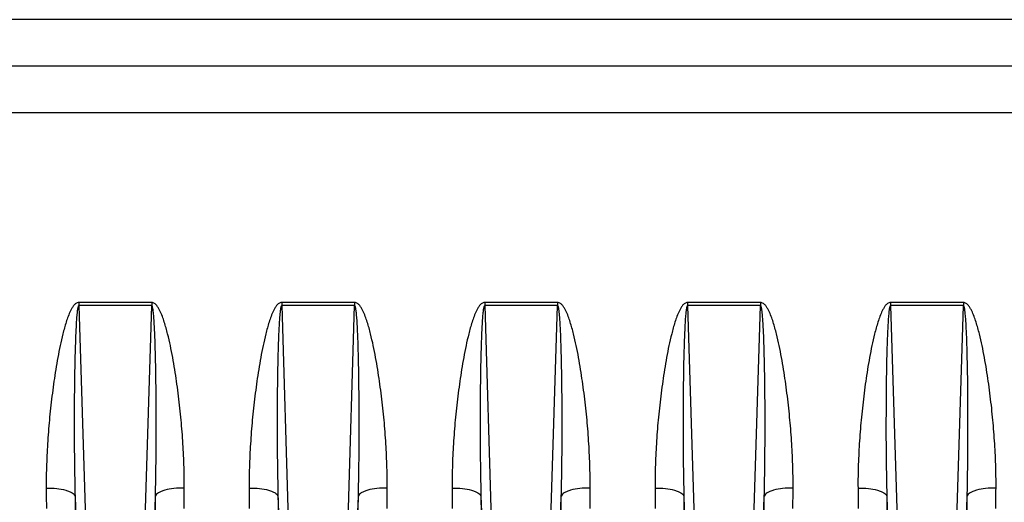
# Model space of a CAD drawing. Extents: x -1747 to 1181, y 8 to 1619.
# Tile 23 of 72: x -940 to -838, y 785 to 834. Entities that reach past the tile are written whole.
import ezdxf

# ---------------------------------------------------------------- set-up
doc = ezdxf.new("R2010")
doc.units = 0
doc.header["$LTSCALE"] = 65.395
doc.layers.get('0').update_dxf_attribs({"linetype": 'CONTINUOUS'})

msp = doc.modelspace()

# ---------------------------------------------------------------- linework, layer by layer
at = {"color": 9, "linetype": 'CONTINUOUS'}
for p, q in [((-742.13, 834.48), (-961.2, 834.48)), ((-742.13, 824.84), (-961.2, 824.84)), ((-933.4, 804.9), (-932.72, 782.76)), ((-926.54, 782.76), (-925.86, 804.9)), ((-912.4, 804.9), (-911.72, 782.76)), ((-905.54, 782.76), (-904.86, 804.9)), ((-891.4, 804.9), (-890.72, 782.76)), ((-884.54, 782.76), (-883.86, 804.9)), ((-870.4, 804.9), (-869.72, 782.76)), ((-863.54, 782.76), (-862.86, 804.9)), ((-849.4, 804.9), (-848.72, 782.76)), ((-842.54, 782.76), (-841.86, 804.9))]:
    msp.add_line(p, q, dxfattribs=at)
at = {"color": 6, "linetype": 'CONTINUOUS'}
msp.add_line((-742.13, 829.66), (-1018.13, 829.66), dxfattribs=at)
at = {"color": 2, "linetype": 'CONTINUOUS'}
for p, q in [((-933.4, 805.22), (-933.4, 804.9)), ((-925.86, 805.22), (-933.4, 805.22)), ((-925.86, 805.22), (-925.86, 804.9)), ((-912.4, 805.22), (-912.4, 804.9)), ((-904.86, 805.22), (-912.4, 805.22)), ((-904.86, 805.22), (-904.86, 804.9)), ((-891.4, 805.22), (-891.4, 804.9)), ((-883.86, 805.22), (-891.4, 805.22)), ((-883.86, 805.22), (-883.86, 804.9)), ((-862.86, 805.22), (-870.4, 805.22)), ((-870.4, 805.22), (-870.4, 804.9)), ((-862.86, 805.22), (-862.86, 804.9)), ((-841.86, 805.22), (-849.4, 805.22)), ((-849.4, 805.22), (-849.4, 804.9)), ((-841.86, 805.22), (-841.86, 804.9)), ((-925.86, 804.9), (-933.4, 804.9)), ((-904.86, 804.9), (-912.4, 804.9)), ((-883.86, 804.9), (-891.4, 804.9)), ((-862.86, 804.9), (-870.4, 804.9)), ((-841.86, 804.9), (-849.4, 804.9)), ((-933.79, 785.2), (-933.71, 782.79)), ((-925.55, 782.79), (-925.47, 785.2)), ((-912.79, 785.2), (-912.71, 782.79)), ((-904.55, 782.79), (-904.47, 785.2)), ((-891.79, 785.2), (-891.71, 782.79)), ((-883.55, 782.79), (-883.47, 785.2)), ((-870.79, 785.2), (-870.71, 782.79)), ((-862.55, 782.79), (-862.47, 785.2)), ((-849.79, 785.2), (-849.71, 782.79)), ((-841.55, 782.79), (-841.47, 785.2))]:
    msp.add_line(p, q, dxfattribs=at)
at = {"color": 9, "linetype": 'CONTINUOUS'}
for points, knots in [([(-933.4, 805.22), (-933.51, 805.22), (-933.72, 805.14), (-933.94, 804.91), (-934.11, 804.65), (-934.31, 804.28), (-934.51, 803.79), (-934.78, 803), (-935.06, 801.98), (-935.34, 800.76), (-935.58, 799.53), (-935.86, 797.89), (-936.15, 795.84), (-936.43, 793.38), (-936.63, 790.92), (-936.75, 788.48), (-936.78, 786.85), (-936.77, 786.03)], [0, 0, 0, 0, 0.015856, 0.031802, 0.047732, 0.063639, 0.095395, 0.127109, 0.190417, 0.253593, 0.316636, 0.379542, 0.504923, 0.629703, 0.753836, 0.877281, 1, 1, 1, 1]), ([(-922.49, 786.03), (-922.48, 786.85), (-922.51, 788.48), (-922.63, 790.92), (-922.83, 793.38), (-923.11, 795.84), (-923.4, 797.89), (-923.68, 799.53), (-923.92, 800.76), (-924.2, 801.98), (-924.48, 803), (-924.75, 803.79), (-924.95, 804.28), (-925.15, 804.65), (-925.33, 804.91), (-925.55, 805.14), (-925.76, 805.22), (-925.86, 805.22)], [0, 0, 0, 0, 0.122719, 0.246165, 0.370299, 0.495079, 0.620461, 0.683368, 0.746411, 0.809587, 0.872896, 0.90461, 0.936366, 0.952273, 0.968201, 0.984145, 1, 1, 1, 1]), ([(-912.4, 805.22), (-912.51, 805.22), (-912.72, 805.14), (-912.94, 804.91), (-913.11, 804.65), (-913.31, 804.28), (-913.51, 803.79), (-913.78, 803), (-914.06, 801.98), (-914.34, 800.76), (-914.58, 799.53), (-914.86, 797.89), (-915.15, 795.84), (-915.43, 793.38), (-915.63, 790.92), (-915.75, 788.48), (-915.78, 786.85), (-915.77, 786.03)], [0, 0, 0, 0, 0.015856, 0.031802, 0.047732, 0.063639, 0.095395, 0.127109, 0.190417, 0.253593, 0.316636, 0.379542, 0.504923, 0.629703, 0.753836, 0.877281, 1, 1, 1, 1]), ([(-901.49, 786.03), (-901.48, 786.85), (-901.51, 788.48), (-901.63, 790.92), (-901.83, 793.38), (-902.11, 795.84), (-902.4, 797.89), (-902.68, 799.53), (-902.92, 800.76), (-903.2, 801.98), (-903.48, 803), (-903.75, 803.79), (-903.95, 804.28), (-904.15, 804.65), (-904.33, 804.91), (-904.55, 805.14), (-904.76, 805.22), (-904.86, 805.22)], [0, 0, 0, 0, 0.122719, 0.246165, 0.370299, 0.495079, 0.620461, 0.683368, 0.746411, 0.809587, 0.872896, 0.90461, 0.936366, 0.952273, 0.968201, 0.984145, 1, 1, 1, 1]), ([(-891.4, 805.22), (-891.51, 805.22), (-891.72, 805.14), (-891.94, 804.91), (-892.11, 804.65), (-892.31, 804.28), (-892.51, 803.79), (-892.78, 803), (-893.06, 801.98), (-893.34, 800.76), (-893.58, 799.53), (-893.86, 797.89), (-894.15, 795.84), (-894.43, 793.38), (-894.63, 790.92), (-894.75, 788.48), (-894.78, 786.85), (-894.77, 786.03)], [0, 0, 0, 0, 0.015856, 0.031802, 0.047732, 0.063639, 0.095395, 0.127109, 0.190417, 0.253593, 0.316636, 0.379542, 0.504923, 0.629703, 0.753836, 0.877281, 1, 1, 1, 1]), ([(-880.49, 786.03), (-880.48, 786.85), (-880.51, 788.48), (-880.63, 790.92), (-880.83, 793.38), (-881.11, 795.84), (-881.4, 797.89), (-881.68, 799.53), (-881.92, 800.76), (-882.2, 801.98), (-882.48, 803), (-882.75, 803.79), (-882.95, 804.28), (-883.15, 804.65), (-883.33, 804.91), (-883.55, 805.14), (-883.76, 805.22), (-883.86, 805.22)], [0, 0, 0, 0, 0.122719, 0.246165, 0.370299, 0.495079, 0.620461, 0.683368, 0.746411, 0.809587, 0.872896, 0.90461, 0.936366, 0.952273, 0.968201, 0.984145, 1, 1, 1, 1]), ([(-870.4, 805.22), (-870.51, 805.22), (-870.72, 805.14), (-870.94, 804.91), (-871.11, 804.65), (-871.31, 804.28), (-871.51, 803.79), (-871.78, 803), (-872.06, 801.98), (-872.34, 800.76), (-872.58, 799.53), (-872.86, 797.89), (-873.15, 795.84), (-873.43, 793.38), (-873.63, 790.92), (-873.75, 788.48), (-873.78, 786.85), (-873.77, 786.03)], [0, 0, 0, 0, 0.015856, 0.031802, 0.047732, 0.063639, 0.095395, 0.127109, 0.190417, 0.253593, 0.316636, 0.379542, 0.504923, 0.629703, 0.753836, 0.877281, 1, 1, 1, 1]), ([(-859.49, 786.03), (-859.48, 786.85), (-859.51, 788.48), (-859.63, 790.92), (-859.83, 793.38), (-860.11, 795.84), (-860.4, 797.89), (-860.68, 799.53), (-860.92, 800.76), (-861.2, 801.98), (-861.48, 803), (-861.75, 803.79), (-861.95, 804.28), (-862.15, 804.65), (-862.33, 804.91), (-862.55, 805.14), (-862.76, 805.22), (-862.86, 805.22)], [0, 0, 0, 0, 0.122719, 0.246165, 0.370299, 0.495079, 0.620461, 0.683368, 0.746411, 0.809587, 0.872896, 0.90461, 0.936366, 0.952273, 0.968201, 0.984145, 1, 1, 1, 1]), ([(-849.4, 805.22), (-849.51, 805.22), (-849.72, 805.14), (-849.94, 804.91), (-850.11, 804.65), (-850.31, 804.28), (-850.51, 803.79), (-850.78, 803), (-851.06, 801.98), (-851.34, 800.76), (-851.58, 799.53), (-851.86, 797.89), (-852.15, 795.84), (-852.43, 793.38), (-852.63, 790.92), (-852.75, 788.48), (-852.78, 786.85), (-852.77, 786.03)], [0, 0, 0, 0, 0.015856, 0.031802, 0.047732, 0.063639, 0.095395, 0.127109, 0.190417, 0.253593, 0.316636, 0.379542, 0.504923, 0.629703, 0.753836, 0.877281, 1, 1, 1, 1]), ([(-838.49, 786.03), (-838.48, 786.85), (-838.51, 788.48), (-838.63, 790.92), (-838.83, 793.38), (-839.11, 795.84), (-839.4, 797.89), (-839.68, 799.53), (-839.92, 800.76), (-840.2, 801.98), (-840.48, 803), (-840.75, 803.79), (-840.95, 804.28), (-841.15, 804.65), (-841.33, 804.91), (-841.55, 805.14), (-841.76, 805.22), (-841.86, 805.22)], [0, 0, 0, 0, 0.122719, 0.246165, 0.370299, 0.495079, 0.620461, 0.683368, 0.746411, 0.809587, 0.872896, 0.90461, 0.936366, 0.952273, 0.968201, 0.984145, 1, 1, 1, 1]), ([(-933.4, 804.9), (-933.43, 804.9), (-933.46, 804.85), (-933.49, 804.76), (-933.52, 804.63), (-933.54, 804.48), (-933.57, 804.32), (-933.58, 804.17), (-933.6, 803.96), (-933.63, 803.71), (-933.65, 803.4), (-933.67, 802.99), (-933.7, 802.47), (-933.73, 801.86), (-933.75, 801.24), (-933.77, 800.62), (-933.8, 799.8), (-933.82, 798.77), (-933.84, 797.53), (-933.86, 796.3), (-933.87, 795.06), (-933.87, 793.83), (-933.88, 792.18), (-933.87, 790.13), (-933.84, 787.66), (-933.81, 786.02), (-933.79, 785.2)], [0, 0, 0, 0, 0.003734, 0.007649, 0.015477, 0.023307, 0.031136, 0.038965, 0.046794, 0.06245, 0.078106, 0.09376, 0.125067, 0.156369, 0.187668, 0.218964, 0.250255, 0.312827, 0.375383, 0.437923, 0.500446, 0.562953, 0.625443, 0.75037, 0.875223, 1, 1, 1, 1]), ([(-925.47, 785.2), (-925.45, 786.02), (-925.42, 787.66), (-925.39, 790.13), (-925.39, 792.18), (-925.39, 793.83), (-925.39, 795.06), (-925.41, 796.3), (-925.42, 797.53), (-925.44, 798.77), (-925.47, 799.8), (-925.49, 800.62), (-925.51, 801.24), (-925.53, 801.86), (-925.56, 802.47), (-925.59, 802.99), (-925.61, 803.4), (-925.64, 803.71), (-925.66, 803.96), (-925.68, 804.17), (-925.7, 804.32), (-925.72, 804.48), (-925.74, 804.63), (-925.77, 804.76), (-925.8, 804.85), (-925.84, 804.9), (-925.86, 804.9)], [0, 0, 0, 0, 0.124777, 0.24963, 0.374557, 0.437047, 0.499554, 0.562078, 0.624618, 0.687174, 0.749745, 0.781037, 0.812332, 0.843631, 0.874934, 0.90624, 0.921895, 0.93755, 0.953207, 0.961035, 0.968864, 0.976694, 0.984523, 0.992351, 0.996265, 1, 1, 1, 1]), ([(-912.4, 804.9), (-912.43, 804.9), (-912.46, 804.85), (-912.49, 804.76), (-912.52, 804.63), (-912.54, 804.48), (-912.57, 804.32), (-912.58, 804.17), (-912.6, 803.96), (-912.63, 803.71), (-912.65, 803.4), (-912.67, 802.99), (-912.7, 802.47), (-912.73, 801.86), (-912.75, 801.24), (-912.77, 800.62), (-912.8, 799.8), (-912.82, 798.77), (-912.84, 797.53), (-912.86, 796.3), (-912.87, 795.06), (-912.87, 793.83), (-912.88, 792.18), (-912.87, 790.13), (-912.84, 787.66), (-912.81, 786.02), (-912.79, 785.2)], [0, 0, 0, 0, 0.003734, 0.007649, 0.015477, 0.023307, 0.031136, 0.038965, 0.046794, 0.06245, 0.078106, 0.09376, 0.125067, 0.156369, 0.187668, 0.218964, 0.250255, 0.312827, 0.375383, 0.437923, 0.500446, 0.562953, 0.625443, 0.75037, 0.875223, 1, 1, 1, 1]), ([(-904.47, 785.2), (-904.45, 786.02), (-904.42, 787.66), (-904.39, 790.13), (-904.39, 792.18), (-904.39, 793.83), (-904.39, 795.06), (-904.41, 796.3), (-904.42, 797.53), (-904.44, 798.77), (-904.47, 799.8), (-904.49, 800.62), (-904.51, 801.24), (-904.53, 801.86), (-904.56, 802.47), (-904.59, 802.99), (-904.61, 803.4), (-904.64, 803.71), (-904.66, 803.96), (-904.68, 804.17), (-904.7, 804.32), (-904.72, 804.48), (-904.74, 804.63), (-904.77, 804.76), (-904.8, 804.85), (-904.84, 804.9), (-904.86, 804.9)], [0, 0, 0, 0, 0.124777, 0.24963, 0.374557, 0.437047, 0.499554, 0.562078, 0.624618, 0.687174, 0.749745, 0.781037, 0.812332, 0.843631, 0.874934, 0.90624, 0.921895, 0.93755, 0.953207, 0.961035, 0.968864, 0.976694, 0.984523, 0.992351, 0.996265, 1, 1, 1, 1]), ([(-891.4, 804.9), (-891.43, 804.9), (-891.46, 804.85), (-891.49, 804.76), (-891.52, 804.63), (-891.54, 804.48), (-891.57, 804.32), (-891.58, 804.17), (-891.6, 803.96), (-891.63, 803.71), (-891.65, 803.4), (-891.67, 802.99), (-891.7, 802.47), (-891.73, 801.86), (-891.75, 801.24), (-891.77, 800.62), (-891.8, 799.8), (-891.82, 798.77), (-891.84, 797.53), (-891.86, 796.3), (-891.87, 795.06), (-891.87, 793.83), (-891.88, 792.18), (-891.87, 790.13), (-891.84, 787.66), (-891.81, 786.02), (-891.79, 785.2)], [0, 0, 0, 0, 0.003734, 0.007649, 0.015477, 0.023307, 0.031136, 0.038965, 0.046794, 0.06245, 0.078106, 0.09376, 0.125067, 0.156369, 0.187668, 0.218964, 0.250255, 0.312827, 0.375383, 0.437923, 0.500446, 0.562953, 0.625443, 0.75037, 0.875223, 1, 1, 1, 1]), ([(-883.47, 785.2), (-883.45, 786.02), (-883.42, 787.66), (-883.39, 790.13), (-883.39, 792.18), (-883.39, 793.83), (-883.39, 795.06), (-883.41, 796.3), (-883.42, 797.53), (-883.44, 798.77), (-883.47, 799.8), (-883.49, 800.62), (-883.51, 801.24), (-883.53, 801.86), (-883.56, 802.47), (-883.59, 802.99), (-883.61, 803.4), (-883.64, 803.71), (-883.66, 803.96), (-883.68, 804.17), (-883.7, 804.32), (-883.72, 804.48), (-883.74, 804.63), (-883.77, 804.76), (-883.8, 804.85), (-883.84, 804.9), (-883.86, 804.9)], [0, 0, 0, 0, 0.124777, 0.24963, 0.374557, 0.437047, 0.499554, 0.562078, 0.624618, 0.687174, 0.749745, 0.781037, 0.812332, 0.843631, 0.874934, 0.90624, 0.921895, 0.93755, 0.953207, 0.961035, 0.968864, 0.976694, 0.984523, 0.992351, 0.996265, 1, 1, 1, 1]), ([(-870.4, 804.9), (-870.43, 804.9), (-870.46, 804.85), (-870.49, 804.76), (-870.52, 804.63), (-870.54, 804.48), (-870.57, 804.32), (-870.58, 804.17), (-870.6, 803.96), (-870.63, 803.71), (-870.65, 803.4), (-870.67, 802.99), (-870.7, 802.47), (-870.73, 801.86), (-870.75, 801.24), (-870.77, 800.62), (-870.8, 799.8), (-870.82, 798.77), (-870.84, 797.53), (-870.86, 796.3), (-870.87, 795.06), (-870.87, 793.83), (-870.88, 792.18), (-870.87, 790.13), (-870.84, 787.66), (-870.81, 786.02), (-870.79, 785.2)], [0, 0, 0, 0, 0.003734, 0.007649, 0.015477, 0.023307, 0.031136, 0.038965, 0.046794, 0.06245, 0.078106, 0.09376, 0.125067, 0.156369, 0.187668, 0.218964, 0.250255, 0.312827, 0.375383, 0.437923, 0.500446, 0.562953, 0.625443, 0.75037, 0.875223, 1, 1, 1, 1]), ([(-862.47, 785.2), (-862.45, 786.02), (-862.42, 787.66), (-862.39, 790.13), (-862.39, 792.18), (-862.39, 793.83), (-862.39, 795.06), (-862.41, 796.3), (-862.42, 797.53), (-862.44, 798.77), (-862.47, 799.8), (-862.49, 800.62), (-862.51, 801.24), (-862.53, 801.86), (-862.56, 802.47), (-862.59, 802.99), (-862.61, 803.4), (-862.64, 803.71), (-862.66, 803.96), (-862.68, 804.17), (-862.7, 804.32), (-862.72, 804.48), (-862.74, 804.63), (-862.77, 804.76), (-862.8, 804.85), (-862.84, 804.9), (-862.86, 804.9)], [0, 0, 0, 0, 0.124777, 0.24963, 0.374557, 0.437047, 0.499554, 0.562078, 0.624618, 0.687174, 0.749745, 0.781037, 0.812332, 0.843631, 0.874934, 0.90624, 0.921895, 0.93755, 0.953207, 0.961035, 0.968864, 0.976694, 0.984523, 0.992351, 0.996265, 1, 1, 1, 1]), ([(-849.4, 804.9), (-849.43, 804.9), (-849.46, 804.85), (-849.49, 804.76), (-849.52, 804.63), (-849.54, 804.48), (-849.57, 804.32), (-849.58, 804.17), (-849.6, 803.96), (-849.63, 803.71), (-849.65, 803.4), (-849.67, 802.99), (-849.7, 802.47), (-849.73, 801.86), (-849.75, 801.24), (-849.77, 800.62), (-849.8, 799.8), (-849.82, 798.77), (-849.84, 797.53), (-849.86, 796.3), (-849.87, 795.06), (-849.87, 793.83), (-849.88, 792.18), (-849.87, 790.13), (-849.84, 787.66), (-849.81, 786.02), (-849.79, 785.2)], [0, 0, 0, 0, 0.003734, 0.007649, 0.015477, 0.023307, 0.031136, 0.038965, 0.046794, 0.06245, 0.078106, 0.09376, 0.125067, 0.156369, 0.187668, 0.218964, 0.250255, 0.312827, 0.375383, 0.437923, 0.500446, 0.562953, 0.625443, 0.75037, 0.875223, 1, 1, 1, 1]), ([(-841.47, 785.2), (-841.45, 786.02), (-841.42, 787.66), (-841.39, 790.13), (-841.39, 792.18), (-841.39, 793.83), (-841.39, 795.06), (-841.41, 796.3), (-841.42, 797.53), (-841.44, 798.77), (-841.47, 799.8), (-841.49, 800.62), (-841.51, 801.24), (-841.53, 801.86), (-841.56, 802.47), (-841.59, 802.99), (-841.61, 803.4), (-841.64, 803.71), (-841.66, 803.96), (-841.68, 804.17), (-841.7, 804.32), (-841.72, 804.48), (-841.74, 804.63), (-841.77, 804.76), (-841.8, 804.85), (-841.84, 804.9), (-841.86, 804.9)], [0, 0, 0, 0, 0.124777, 0.24963, 0.374557, 0.437047, 0.499554, 0.562078, 0.624618, 0.687174, 0.749745, 0.781037, 0.812332, 0.843631, 0.874934, 0.90624, 0.921895, 0.93755, 0.953207, 0.961035, 0.968864, 0.976694, 0.984523, 0.992351, 0.996265, 1, 1, 1, 1]), ([(-936.77, 786.03), (-936.41, 786.04), (-935.73, 786), (-934.94, 785.87), (-934.4, 785.69), (-934.06, 785.52), (-933.83, 785.34), (-933.79, 785.2)], [0, 0, 0, 0, 0.337315, 0.634229, 0.75709, 0.85908, 1, 1, 1, 1]), ([(-922.49, 786.03), (-922.85, 786.04), (-923.53, 786), (-924.33, 785.87), (-924.86, 785.69), (-925.21, 785.52), (-925.43, 785.34), (-925.47, 785.2)], [0, 0, 0, 0, 0.337315, 0.634229, 0.75709, 0.85908, 1, 1, 1, 1]), ([(-915.77, 786.03), (-915.41, 786.04), (-914.73, 786), (-913.94, 785.87), (-913.4, 785.69), (-913.06, 785.52), (-912.83, 785.34), (-912.79, 785.2)], [0, 0, 0, 0, 0.337315, 0.634229, 0.75709, 0.85908, 1, 1, 1, 1]), ([(-901.49, 786.03), (-901.85, 786.04), (-902.53, 786), (-903.33, 785.87), (-903.86, 785.69), (-904.21, 785.52), (-904.43, 785.34), (-904.47, 785.2)], [0, 0, 0, 0, 0.337315, 0.634229, 0.75709, 0.85908, 1, 1, 1, 1]), ([(-894.77, 786.03), (-894.41, 786.04), (-893.73, 786), (-892.94, 785.87), (-892.4, 785.69), (-892.06, 785.52), (-891.83, 785.34), (-891.79, 785.2)], [0, 0, 0, 0, 0.337315, 0.634229, 0.75709, 0.85908, 1, 1, 1, 1]), ([(-880.49, 786.03), (-880.85, 786.04), (-881.53, 786), (-882.33, 785.87), (-882.86, 785.69), (-883.21, 785.52), (-883.43, 785.34), (-883.47, 785.2)], [0, 0, 0, 0, 0.337315, 0.634229, 0.75709, 0.85908, 1, 1, 1, 1]), ([(-873.77, 786.03), (-873.41, 786.04), (-872.73, 786), (-871.94, 785.87), (-871.4, 785.69), (-871.06, 785.52), (-870.83, 785.34), (-870.79, 785.2)], [0, 0, 0, 0, 0.337315, 0.634229, 0.75709, 0.85908, 1, 1, 1, 1]), ([(-859.49, 786.03), (-859.85, 786.04), (-860.53, 786), (-861.33, 785.87), (-861.86, 785.69), (-862.21, 785.52), (-862.43, 785.34), (-862.47, 785.2)], [0, 0, 0, 0, 0.337315, 0.634229, 0.75709, 0.85908, 1, 1, 1, 1]), ([(-852.77, 786.03), (-852.41, 786.04), (-851.73, 786), (-850.94, 785.87), (-850.4, 785.69), (-850.06, 785.52), (-849.83, 785.34), (-849.79, 785.2)], [0, 0, 0, 0, 0.337315, 0.634229, 0.75709, 0.85908, 1, 1, 1, 1]), ([(-838.49, 786.03), (-838.85, 786.04), (-839.53, 786), (-840.33, 785.87), (-840.86, 785.69), (-841.21, 785.52), (-841.43, 785.34), (-841.47, 785.2)], [0, 0, 0, 0, 0.337315, 0.634229, 0.75709, 0.85908, 1, 1, 1, 1])]:
    msp.add_open_spline(points, degree=3, knots=knots, dxfattribs=at)
for points in [[(-936.77, 786.03), (-936.77, 785.33), (-936.76, 784.62), (-936.76, 783.91)], [(-922.5, 783.91), (-922.5, 784.62), (-922.49, 785.33), (-922.49, 786.03)], [(-915.77, 786.03), (-915.77, 785.33), (-915.76, 784.62), (-915.76, 783.91)], [(-901.5, 783.91), (-901.5, 784.62), (-901.49, 785.33), (-901.49, 786.03)], [(-894.77, 786.03), (-894.77, 785.33), (-894.76, 784.62), (-894.76, 783.91)], [(-880.5, 783.91), (-880.5, 784.62), (-880.49, 785.33), (-880.49, 786.03)], [(-873.77, 786.03), (-873.77, 785.33), (-873.76, 784.62), (-873.76, 783.91)], [(-859.5, 783.91), (-859.5, 784.62), (-859.49, 785.33), (-859.49, 786.03)], [(-852.77, 786.03), (-852.77, 785.33), (-852.76, 784.62), (-852.76, 783.91)], [(-838.5, 783.91), (-838.5, 784.62), (-838.49, 785.33), (-838.49, 786.03)]]:
    msp.add_open_spline(points, degree=3, dxfattribs=at)
at = {"color": 2, "linetype": 'CONTINUOUS'}
for points in [[(-933.79, 785.2), (-933.78, 784.47), (-933.78, 783.75), (-933.78, 783.03)], [(-925.49, 783.03), (-925.48, 783.75), (-925.48, 784.47), (-925.47, 785.2)], [(-912.79, 785.2), (-912.78, 784.47), (-912.78, 783.75), (-912.78, 783.03)], [(-904.49, 783.03), (-904.48, 783.75), (-904.48, 784.47), (-904.47, 785.2)], [(-891.79, 785.2), (-891.78, 784.47), (-891.78, 783.75), (-891.78, 783.03)], [(-883.49, 783.03), (-883.48, 783.75), (-883.48, 784.47), (-883.47, 785.2)], [(-870.79, 785.2), (-870.78, 784.47), (-870.78, 783.75), (-870.78, 783.03)], [(-862.49, 783.03), (-862.48, 783.75), (-862.48, 784.47), (-862.47, 785.2)], [(-849.79, 785.2), (-849.78, 784.47), (-849.78, 783.75), (-849.78, 783.03)], [(-841.49, 783.03), (-841.48, 783.75), (-841.48, 784.47), (-841.47, 785.2)]]:
    msp.add_open_spline(points, degree=3, dxfattribs=at)

doc.saveas('drawing.dxf')
